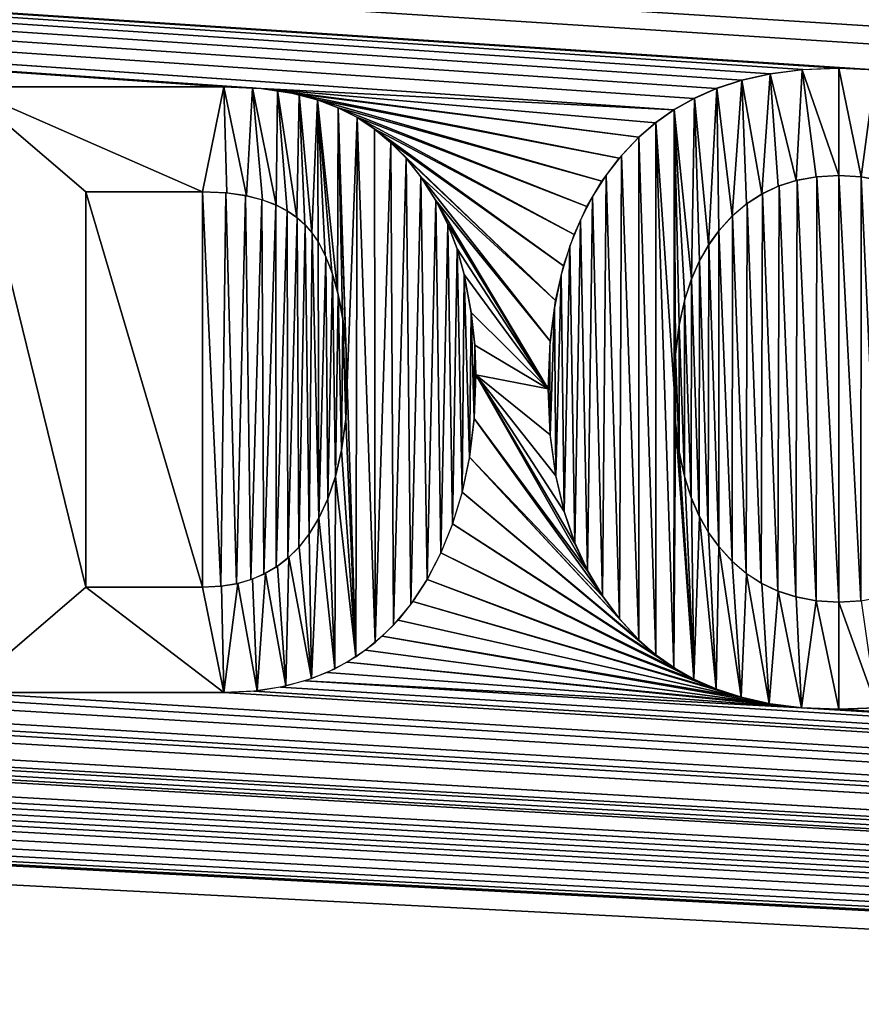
# Model space of a CAD drawing. Header units: millimetres. Extents: x -125 to 125, y -729 to 71.
# Tile 41 of 48: x 6.54 to 10.71, y -47.79 to -42.92. Entities that reach past the tile are written whole.
import ezdxf

# ---------------------------------------------------------------- set-up
doc = ezdxf.new("R2010")
doc.units = ezdxf.units.MM
doc.header["$LTSCALE"] = 65.185185
for name, color, linetype in [('1', 7, 'CONTINUOUS'), ('13', 7, 'CONTINUOUS'), ('17', 7, 'CONTINUOUS'), ('3', 7, 'CONTINUOUS')]:
    doc.layers.add(name, color=color, linetype=linetype)

msp = doc.modelspace()

# ---------------------------------------------------------------- linework, layer by layer
at = {"layer": '1', "color": 253, "linetype": 'Continuous', "true_color": 0xaaa39e}
for points in [[(7.7356, -43.2588, 56.4478), (-90.75, -36.5, 56.4478), (7.5509, -43.25, 56.4478), (7.7356, -43.2588, 56.4478)], [(-90.75, -36.5, 56.4478), (7.7356, -43.2588, 56.4478), (9.7786, -43.3643, 56.4478), (-90.75, -36.5, 56.4478)], [(7.5509, -43.25, 56.4478), (-90.75, -36.5, 56.4478), (6.2585, -43.25, 56.4478), (7.5509, -43.25, 56.4478)], [(10.7752, -43.1658, 56.4478), (-90.75, -36.5, 56.4478), (10.5957, -43.1584, 56.4478), (10.7752, -43.1658, 56.4478)], [(10.5957, -43.1584, 56.4478), (-90.75, -36.5, 56.4478), (10.4164, -43.1657, 56.4478), (10.5957, -43.1584, 56.4478)], [(10.4164, -43.1657, 56.4478), (-90.75, -36.5, 56.4478), (10.2576, -43.1861, 56.4478), (10.4164, -43.1657, 56.4478)], [(10.2576, -43.1861, 56.4478), (-90.75, -36.5, 56.4478), (10.1154, -43.2179, 56.4478), (10.2576, -43.1861, 56.4478)], [(10.1154, -43.2179, 56.4478), (-90.75, -36.5, 56.4478), (9.9898, -43.2589, 56.4478), (10.1154, -43.2179, 56.4478)], [(9.9898, -43.2589, 56.4478), (-90.75, -36.5, 56.4478), (9.879, -43.3077, 56.4478), (9.9898, -43.2589, 56.4478)], [(9.879, -43.3077, 56.4478), (-90.75, -36.5, 56.4478), (9.7786, -43.3643, 56.4478), (9.879, -43.3077, 56.4478)], [(82, -46.9, 56.4478), (-90.75, -36.5, 56.4478), (81.8142, -46.9108, 56.4478), (82, -46.9, 56.4478)], [(-90.75, -36.5, 56.4478), (82, -46.9, 56.4478), (82.1858, -46.9108, 56.4478), (-90.75, -36.5, 56.4478)], [(81.8142, -46.9108, 56.4478), (-90.75, -36.5, 56.4478), (81.631, -46.9431, 56.4478), (81.8142, -46.9108, 56.4478)], [(81.631, -46.9431, 56.4478), (-90.75, -36.5, 56.4478), (81.4528, -46.9965, 56.4478), (81.631, -46.9431, 56.4478)], [(81.4528, -46.9965, 56.4478), (-90.75, -36.5, 56.4478), (81.2819, -47.0702, 56.4478), (81.4528, -46.9965, 56.4478)], [(81.2819, -47.0702, 56.4478), (-90.75, -36.5, 56.4478), (81.1208, -47.1632, 56.4478), (81.2819, -47.0702, 56.4478)], [(81.1208, -47.1632, 56.4478), (-90.75, -36.5, 56.4478), (80.9716, -47.2743, 56.4478), (81.1208, -47.1632, 56.4478)], [(80.9716, -47.2743, 56.4478), (-90.75, -36.5, 56.4478), (80.8362, -47.402, 56.4478), (80.9716, -47.2743, 56.4478)], [(80.8362, -47.402, 56.4478), (-90.75, -36.5, 56.4478), (80.7166, -47.5445, 56.4478), (80.8362, -47.402, 56.4478)], [(-90.75, -36.5, 56.4478), (10.7752, -43.1658, 56.4478), (80.7166, -47.5445, 56.4478), (-90.75, -36.5, 56.4478)], [(90.75, -36.5, 56.4478), (-90.75, -36.5, 56.4478), (82.1858, -46.9108, 56.4478), (90.75, -36.5, 56.4478)], [(9.7786, -43.3643, 56.4478), (7.7356, -43.2588, 56.4478), (9.6879, -43.4283, 56.4478), (9.7786, -43.3643, 56.4478)], [(9.6879, -43.4283, 56.4478), (7.7356, -43.2588, 56.4478), (9.6049, -43.5002, 56.4478), (9.6879, -43.4283, 56.4478)], [(7.7356, -43.2588, 56.4478), (7.8878, -43.2816, 56.4478), (9.6049, -43.5002, 56.4478), (7.7356, -43.2588, 56.4478)], [(9.6049, -43.5002, 56.4478), (7.8878, -43.2816, 56.4478), (9.5071, -43.6048, 56.4478), (9.6049, -43.5002, 56.4478)], [(7.8878, -43.2816, 56.4478), (8.0149, -43.3151, 56.4478), (9.5071, -43.6048, 56.4478), (7.8878, -43.2816, 56.4478)], [(8.0149, -43.3151, 56.4478), (8.116, -43.3541, 56.4478), (9.422, -43.7185, 56.4478), (8.0149, -43.3151, 56.4478)], [(9.5071, -43.6048, 56.4478), (8.0149, -43.3151, 56.4478), (9.422, -43.7185, 56.4478), (9.5071, -43.6048, 56.4478)], [(8.116, -43.3541, 56.4478), (8.2086, -43.4016, 56.4478), (9.3481, -43.8436, 56.4478), (8.116, -43.3541, 56.4478)], [(9.422, -43.7185, 56.4478), (8.116, -43.3541, 56.4478), (9.3481, -43.8436, 56.4478), (9.422, -43.7185, 56.4478)], [(8.2086, -43.4016, 56.4478), (8.2949, -43.4583, 56.4478), (9.2852, -43.9814, 56.4478), (8.2086, -43.4016, 56.4478)], [(9.3481, -43.8436, 56.4478), (8.2086, -43.4016, 56.4478), (9.2852, -43.9814, 56.4478), (9.3481, -43.8436, 56.4478)], [(8.2949, -43.4583, 56.4478), (8.3764, -43.5256, 56.4478), (9.2329, -44.1374, 56.4478), (8.2949, -43.4583, 56.4478)], [(9.2852, -43.9814, 56.4478), (8.2949, -43.4583, 56.4478), (9.2329, -44.1374, 56.4478), (9.2852, -43.9814, 56.4478)], [(8.3764, -43.5256, 56.4478), (8.4532, -43.6043, 56.4478), (9.1934, -44.3095, 56.4478), (8.3764, -43.5256, 56.4478)], [(9.2329, -44.1374, 56.4478), (8.3764, -43.5256, 56.4478), (9.1934, -44.3095, 56.4478), (9.2329, -44.1374, 56.4478)], [(8.4532, -43.6043, 56.4478), (8.5253, -43.6961, 56.4478), (9.1934, -44.3095, 56.4478), (8.4532, -43.6043, 56.4478)], [(10.4858, -43.6959, 56.4478), (10.5957, -45.8022, 56.4478), (10.5957, -43.6896, 56.4478), (10.4858, -43.6959, 56.4478)], [(10.5957, -43.6896, 56.4478), (10.7048, -45.796, 56.4478), (10.7056, -43.6961, 56.4478), (10.5957, -43.6896, 56.4478)], [(10.5957, -45.8022, 56.4478), (10.7048, -45.796, 56.4478), (10.5957, -43.6896, 56.4478), (10.5957, -45.8022, 56.4478)], [(8.5253, -43.6961, 56.4478), (8.5997, -43.8129, 56.4478), (9.1666, -44.5099, 56.4478), (8.5253, -43.6961, 56.4478)], [(9.1666, -44.5099, 56.4478), (9.1934, -44.3095, 56.4478), (8.5253, -43.6961, 56.4478), (9.1666, -44.5099, 56.4478)], [(10.3001, -43.7414, 56.4478), (10.3832, -45.7769, 56.4478), (10.3883, -43.7136, 56.4478), (10.3001, -43.7414, 56.4478)], [(10.3832, -45.7769, 56.4478), (10.4839, -45.7957, 56.4478), (10.3883, -43.7136, 56.4478), (10.3832, -45.7769, 56.4478)], [(10.3883, -43.7136, 56.4478), (10.4839, -45.7957, 56.4478), (10.4858, -43.6959, 56.4478), (10.3883, -43.7136, 56.4478)], [(10.4839, -45.7957, 56.4478), (10.5957, -45.8022, 56.4478), (10.4858, -43.6959, 56.4478), (10.4839, -45.7957, 56.4478)], [(10.7048, -45.796, 56.4478), (10.8011, -45.7785, 56.4478), (10.7056, -43.6961, 56.4478), (10.7048, -45.796, 56.4478)], [(10.7056, -43.6961, 56.4478), (10.8011, -45.7785, 56.4478), (10.8046, -43.7147, 56.4478), (10.7056, -43.6961, 56.4478)], [(7.445, -45.729, 56.4478), (6.867, -43.771, 56.4478), (6.867, -45.729, 56.4478), (7.445, -45.729, 56.4478)], [(7.445, -43.771, 56.4478), (6.867, -43.771, 56.4478), (7.445, -45.729, 56.4478), (7.445, -43.771, 56.4478)], [(7.5355, -45.7242, 56.4478), (7.445, -43.771, 56.4478), (7.445, -45.729, 56.4478), (7.5355, -45.7242, 56.4478)], [(7.561, -43.776, 56.4478), (7.445, -43.771, 56.4478), (7.5355, -45.7242, 56.4478), (7.561, -43.776, 56.4478)], [(7.6132, -45.7114, 56.4478), (7.561, -43.776, 56.4478), (7.5355, -45.7242, 56.4478), (7.6132, -45.7114, 56.4478)], [(7.6573, -43.7896, 56.4478), (7.561, -43.776, 56.4478), (7.6132, -45.7114, 56.4478), (7.6573, -43.7896, 56.4478)], [(10.1408, -43.8287, 56.4478), (10.2112, -45.7086, 56.4478), (10.2178, -43.7796, 56.4478), (10.1408, -43.8287, 56.4478)], [(10.2112, -45.7086, 56.4478), (10.2929, -45.7477, 56.4478), (10.2178, -43.7796, 56.4478), (10.2112, -45.7086, 56.4478)], [(10.2178, -43.7796, 56.4478), (10.2929, -45.7477, 56.4478), (10.3001, -43.7414, 56.4478), (10.2178, -43.7796, 56.4478)], [(10.2929, -45.7477, 56.4478), (10.3832, -45.7769, 56.4478), (10.3001, -43.7414, 56.4478), (10.2929, -45.7477, 56.4478)], [(7.6847, -45.691, 56.4478), (7.6573, -43.7896, 56.4478), (7.6132, -45.7114, 56.4478), (7.6847, -45.691, 56.4478)], [(7.7393, -43.81, 56.4478), (7.6573, -43.7896, 56.4478), (7.6847, -45.691, 56.4478), (7.7393, -43.81, 56.4478)], [(7.7494, -45.6637, 56.4478), (7.7393, -43.81, 56.4478), (7.6847, -45.691, 56.4478), (7.7494, -45.6637, 56.4478)], [(7.8082, -43.8359, 56.4478), (7.7393, -43.81, 56.4478), (7.7494, -45.6637, 56.4478), (7.8082, -43.8359, 56.4478)], [(7.8097, -45.6289, 56.4478), (7.8082, -43.8359, 56.4478), (7.7494, -45.6637, 56.4478), (7.8097, -45.6289, 56.4478)], [(7.8642, -43.8648, 56.4478), (7.8082, -43.8359, 56.4478), (7.8097, -45.6289, 56.4478), (7.8642, -43.8648, 56.4478)], [(8.5997, -43.8129, 56.4478), (8.6593, -43.9312, 56.4478), (9.1567, -44.7459, 56.4478), (8.5997, -43.8129, 56.4478)], [(9.1666, -44.5099, 56.4478), (8.5997, -43.8129, 56.4478), (9.1567, -44.7459, 56.4478), (9.1666, -44.5099, 56.4478)], [(10.0684, -43.8898, 56.4478), (10.1363, -45.6598, 56.4478), (10.1408, -43.8287, 56.4478), (10.0684, -43.8898, 56.4478)], [(10.1363, -45.6598, 56.4478), (10.2112, -45.7086, 56.4478), (10.1408, -43.8287, 56.4478), (10.1363, -45.6598, 56.4478)], [(7.8674, -45.585, 56.4478), (7.8642, -43.8648, 56.4478), (7.8097, -45.6289, 56.4478), (7.8674, -45.585, 56.4478)], [(7.9129, -43.8983, 56.4478), (7.8642, -43.8648, 56.4478), (7.8674, -45.585, 56.4478), (7.9129, -43.8983, 56.4478)], [(7.9213, -45.5318, 56.4478), (7.9129, -43.8983, 56.4478), (7.8674, -45.585, 56.4478), (7.9213, -45.5318, 56.4478)], [(7.9531, -43.9341, 56.4478), (7.9129, -43.8983, 56.4478), (7.9213, -45.5318, 56.4478), (7.9531, -43.9341, 56.4478)], [(7.9734, -45.4655, 56.4478), (7.9531, -43.9341, 56.4478), (7.9213, -45.5318, 56.4478), (7.9734, -45.4655, 56.4478)], [(7.9875, -43.9735, 56.4478), (7.9531, -43.9341, 56.4478), (7.9734, -45.4655, 56.4478), (7.9875, -43.9735, 56.4478)], [(8.6593, -43.9312, 56.4478), (8.706, -44.053, 56.4478), (9.1567, -44.7459, 56.4478), (8.6593, -43.9312, 56.4478)], [(10.0007, -43.9639, 56.4478), (10.0666, -45.6004, 56.4478), (10.0684, -43.8898, 56.4478), (10.0007, -43.9639, 56.4478)], [(10.0666, -45.6004, 56.4478), (10.1363, -45.6598, 56.4478), (10.0684, -43.8898, 56.4478), (10.0666, -45.6004, 56.4478)], [(8.0208, -45.3875, 56.4478), (7.9875, -43.9735, 56.4478), (7.9734, -45.4655, 56.4478), (8.0208, -45.3875, 56.4478)], [(8.017, -44.0173, 56.4478), (7.9875, -43.9735, 56.4478), (8.0208, -45.3875, 56.4478), (8.017, -44.0173, 56.4478)], [(9.9511, -44.0328, 56.4478), (10.0007, -45.528, 56.4478), (10.0007, -43.9639, 56.4478), (9.9511, -44.0328, 56.4478)], [(10.0007, -45.528, 56.4478), (10.0666, -45.6004, 56.4478), (10.0007, -43.9639, 56.4478), (10.0007, -45.528, 56.4478)], [(8.0548, -44.0908, 56.4478), (8.017, -44.0173, 56.4478), (8.0208, -45.3875, 56.4478), (8.0548, -44.0908, 56.4478)], [(9.906, -44.1114, 56.4478), (9.949, -45.4558, 56.4478), (9.9511, -44.0328, 56.4478), (9.906, -44.1114, 56.4478)], [(9.949, -45.4558, 56.4478), (10.0007, -45.528, 56.4478), (9.9511, -44.0328, 56.4478), (9.949, -45.4558, 56.4478)], [(8.706, -44.053, 56.4478), (8.7402, -44.18, 56.4478), (9.1567, -44.7459, 56.4478), (8.706, -44.053, 56.4478)], [(8.0651, -45.2919, 56.4478), (8.0548, -44.0908, 56.4478), (8.0208, -45.3875, 56.4478), (8.0651, -45.2919, 56.4478)], [(8.0881, -44.1763, 56.4478), (8.0548, -44.0908, 56.4478), (8.0651, -45.2919, 56.4478), (8.0881, -44.1763, 56.4478)], [(9.8658, -44.2027, 56.4478), (9.9036, -45.3755, 56.4478), (9.906, -44.1114, 56.4478), (9.8658, -44.2027, 56.4478)], [(9.9036, -45.3755, 56.4478), (9.949, -45.4558, 56.4478), (9.906, -44.1114, 56.4478), (9.9036, -45.3755, 56.4478)], [(8.1032, -45.1802, 56.4478), (8.0881, -44.1763, 56.4478), (8.0651, -45.2919, 56.4478), (8.1032, -45.1802, 56.4478)], [(8.117, -44.2784, 56.4478), (8.0881, -44.1763, 56.4478), (8.1032, -45.1802, 56.4478), (8.117, -44.2784, 56.4478)], [(8.7402, -44.18, 56.4478), (8.7746, -44.3676, 56.4478), (9.1567, -44.7459, 56.4478), (8.7402, -44.18, 56.4478)], [(9.8319, -44.3069, 56.4478), (9.8638, -45.2838, 56.4478), (9.8658, -44.2027, 56.4478), (9.8319, -44.3069, 56.4478)], [(9.8638, -45.2838, 56.4478), (9.9036, -45.3755, 56.4478), (9.8658, -44.2027, 56.4478), (9.8638, -45.2838, 56.4478)], [(8.1335, -45.0501, 56.4478), (8.117, -44.2784, 56.4478), (8.1032, -45.1802, 56.4478), (8.1335, -45.0501, 56.4478)], [(8.1403, -44.4015, 56.4478), (8.117, -44.2784, 56.4478), (8.1335, -45.0501, 56.4478), (8.1403, -44.4015, 56.4478)], [(9.8043, -44.4317, 56.4478), (9.8308, -45.1807, 56.4478), (9.8319, -44.3069, 56.4478), (9.8043, -44.4317, 56.4478)], [(9.8308, -45.1807, 56.4478), (9.8638, -45.2838, 56.4478), (9.8319, -44.3069, 56.4478), (9.8308, -45.1807, 56.4478)], [(8.7746, -44.3676, 56.4478), (8.7929, -44.5308, 56.4478), (9.1567, -44.7459, 56.4478), (8.7746, -44.3676, 56.4478)], [(8.154, -44.8967, 56.4478), (8.1403, -44.4015, 56.4478), (8.1335, -45.0501, 56.4478), (8.154, -44.8967, 56.4478)], [(8.1557, -44.5464, 56.4478), (8.1403, -44.4015, 56.4478), (8.154, -44.8967, 56.4478), (8.1557, -44.5464, 56.4478)], [(9.7862, -44.5763, 56.4478), (9.8041, -45.0587, 56.4478), (9.8043, -44.4317, 56.4478), (9.7862, -44.5763, 56.4478)], [(9.8041, -45.0587, 56.4478), (9.8308, -45.1807, 56.4478), (9.8043, -44.4317, 56.4478), (9.8041, -45.0587, 56.4478)], [(8.1615, -44.7195, 56.4478), (8.1557, -44.5464, 56.4478), (8.154, -44.8967, 56.4478), (8.1615, -44.7195, 56.4478)], [(8.7929, -44.5308, 56.4478), (8.7985, -44.6767, 56.4478), (9.1567, -44.7459, 56.4478), (8.7929, -44.5308, 56.4478)], [(9.7795, -44.7459, 56.4478), (9.7863, -44.917, 56.4478), (9.7862, -44.5763, 56.4478), (9.7795, -44.7459, 56.4478)], [(9.7863, -44.917, 56.4478), (9.8041, -45.0587, 56.4478), (9.7862, -44.5763, 56.4478), (9.7863, -44.917, 56.4478)], [(8.7985, -44.6767, 56.4478), (8.79, -44.894, 56.4478), (9.3528, -45.6503, 56.4478), (8.7985, -44.6767, 56.4478)], [(9.1567, -44.7459, 56.4478), (8.7985, -44.6767, 56.4478), (9.1663, -44.9746, 56.4478), (9.1567, -44.7459, 56.4478)], [(9.1663, -44.9746, 56.4478), (8.7985, -44.6767, 56.4478), (9.1936, -45.1772, 56.4478), (9.1663, -44.9746, 56.4478)], [(9.1936, -45.1772, 56.4478), (8.7985, -44.6767, 56.4478), (9.2348, -45.3542, 56.4478), (9.1936, -45.1772, 56.4478)], [(9.2348, -45.3542, 56.4478), (8.7985, -44.6767, 56.4478), (9.2887, -45.5119, 56.4478), (9.2348, -45.3542, 56.4478)], [(9.2887, -45.5119, 56.4478), (8.7985, -44.6767, 56.4478), (9.3528, -45.6503, 56.4478), (9.2887, -45.5119, 56.4478)], [(8.79, -44.894, 56.4478), (8.7668, -45.0849, 56.4478), (9.4268, -45.7748, 56.4478), (8.79, -44.894, 56.4478)], [(9.3528, -45.6503, 56.4478), (8.79, -44.894, 56.4478), (9.4268, -45.7748, 56.4478), (9.3528, -45.6503, 56.4478)], [(8.7668, -45.0849, 56.4478), (8.7306, -45.2583, 56.4478), (9.6059, -45.9901, 56.4478), (8.7668, -45.0849, 56.4478)], [(9.4268, -45.7748, 56.4478), (8.7668, -45.0849, 56.4478), (9.5108, -45.8872, 56.4478), (9.4268, -45.7748, 56.4478)], [(9.5108, -45.8872, 56.4478), (8.7668, -45.0849, 56.4478), (9.6059, -45.9901, 56.4478), (9.5108, -45.8872, 56.4478)], [(8.7306, -45.2583, 56.4478), (8.6834, -45.4144, 56.4478), (9.691, -46.065, 56.4478), (8.7306, -45.2583, 56.4478)], [(9.6059, -45.9901, 56.4478), (8.7306, -45.2583, 56.4478), (9.691, -46.065, 56.4478), (9.6059, -45.9901, 56.4478)], [(8.6834, -45.4144, 56.4478), (8.6255, -45.5578, 56.4478), (9.7832, -46.1303, 56.4478), (8.6834, -45.4144, 56.4478)], [(9.691, -46.065, 56.4478), (8.6834, -45.4144, 56.4478), (9.7832, -46.1303, 56.4478), (9.691, -46.065, 56.4478)], [(8.6255, -45.5578, 56.4478), (8.5569, -45.6906, 56.4478), (9.8843, -46.1871, 56.4478), (8.6255, -45.5578, 56.4478)], [(9.7832, -46.1303, 56.4478), (8.6255, -45.5578, 56.4478), (9.8843, -46.1871, 56.4478), (9.7832, -46.1303, 56.4478)], [(8.5569, -45.6906, 56.4478), (8.4865, -45.8, 56.4478), (9.9945, -46.2352, 56.4478), (8.5569, -45.6906, 56.4478)], [(9.8843, -46.1871, 56.4478), (8.5569, -45.6906, 56.4478), (9.9945, -46.2352, 56.4478), (9.8843, -46.1871, 56.4478)], [(8.4865, -45.8, 56.4478), (8.4136, -45.8916, 56.4478), (10.118, -46.2752, 56.4478), (8.4865, -45.8, 56.4478)], [(9.9945, -46.2352, 56.4478), (8.4865, -45.8, 56.4478), (10.118, -46.2752, 56.4478), (9.9945, -46.2352, 56.4478)], [(8.4136, -45.8916, 56.4478), (8.3348, -45.972, 56.4478), (10.118, -46.2752, 56.4478), (8.4136, -45.8916, 56.4478)], [(8.3348, -45.972, 56.4478), (8.2513, -46.041, 56.4478), (10.256, -46.3058, 56.4478), (8.3348, -45.972, 56.4478)], [(10.118, -46.2752, 56.4478), (8.3348, -45.972, 56.4478), (10.256, -46.3058, 56.4478), (10.118, -46.2752, 56.4478)], [(8.2513, -46.041, 56.4478), (8.1611, -46.1003, 56.4478), (10.256, -46.3058, 56.4478), (8.2513, -46.041, 56.4478)], [(8.1611, -46.1003, 56.4478), (8.0616, -46.1511, 56.4478), (10.4123, -46.326, 56.4478), (8.1611, -46.1003, 56.4478)], [(10.256, -46.3058, 56.4478), (8.1611, -46.1003, 56.4478), (10.4123, -46.326, 56.4478), (10.256, -46.3058, 56.4478)], [(8.0616, -46.1511, 56.4478), (7.9534, -46.192, 56.4478), (10.4123, -46.326, 56.4478), (8.0616, -46.1511, 56.4478)], [(-0.9869, -46.2103, 56.4478), (-1.1086, -46.2312, 56.4478), (106.5501, -52.35, 56.4478), (-0.9869, -46.2103, 56.4478)], [(0.0244, -46.25, 56.4478), (-0.9869, -46.2103, 56.4478), (106.5501, -52.35, 56.4478), (0.0244, -46.25, 56.4478)], [(7.8317, -46.2234, 56.4478), (7.6997, -46.243, 56.4478), (106.5501, -52.35, 56.4478), (7.8317, -46.2234, 56.4478)], [(7.9534, -46.192, 56.4478), (7.8317, -46.2234, 56.4478), (106.5501, -52.35, 56.4478), (7.9534, -46.192, 56.4478)], [(10.4123, -46.326, 56.4478), (7.9534, -46.192, 56.4478), (106.5501, -52.35, 56.4478), (10.4123, -46.326, 56.4478)], [(-12.0326, -46.25, 56.4478), (-80.4027, -48.407, 56.4478), (106.5501, -52.35, 56.4478), (-12.0326, -46.25, 56.4478)], [(-9.9077, -46.25, 56.4478), (-12.0326, -46.25, 56.4478), (106.5501, -52.35, 56.4478), (-9.9077, -46.25, 56.4478)], [(-8.3428, -46.326, 56.4478), (-9.9077, -46.25, 56.4478), (106.5501, -52.35, 56.4478), (-8.3428, -46.326, 56.4478)], [(-7.6713, -46.2712, 56.4478), (-7.8134, -46.3042, 56.4478), (106.5501, -52.35, 56.4478), (-7.6713, -46.2712, 56.4478)], [(-7.5478, -46.2291, 56.4478), (-7.6713, -46.2712, 56.4478), (106.5501, -52.35, 56.4478), (-7.5478, -46.2291, 56.4478)], [(-6.2544, -46.25, 56.4478), (-7.5478, -46.2291, 56.4478), (106.5501, -52.35, 56.4478), (-6.2544, -46.25, 56.4478)], [(-5.6703, -46.25, 56.4478), (-6.2544, -46.25, 56.4478), (106.5501, -52.35, 56.4478), (-5.6703, -46.25, 56.4478)], [(-5.1106, -46.25, 56.4478), (-5.6703, -46.25, 56.4478), (106.5501, -52.35, 56.4478), (-5.1106, -46.25, 56.4478)], [(-4.502, -46.25, 56.4478), (-5.1106, -46.25, 56.4478), (106.5501, -52.35, 56.4478), (-4.502, -46.25, 56.4478)], [(-3.9362, -46.25, 56.4478), (-4.502, -46.25, 56.4478), (106.5501, -52.35, 56.4478), (-3.9362, -46.25, 56.4478)], [(-3.3521, -46.25, 56.4478), (-3.9362, -46.25, 56.4478), (106.5501, -52.35, 56.4478), (-3.3521, -46.25, 56.4478)], [(-2.7619, -46.25, 56.4478), (-3.3521, -46.25, 56.4478), (106.5501, -52.35, 56.4478), (-2.7619, -46.25, 56.4478)], [(-1.4104, -46.25, 56.4478), (-2.7619, -46.25, 56.4478), (106.5501, -52.35, 56.4478), (-1.4104, -46.25, 56.4478)], [(-1.2487, -46.245, 56.4478), (-1.4104, -46.25, 56.4478), (106.5501, -52.35, 56.4478), (-1.2487, -46.245, 56.4478)], [(-1.1086, -46.2312, 56.4478), (-1.2487, -46.245, 56.4478), (106.5501, -52.35, 56.4478), (-1.1086, -46.2312, 56.4478)], [(0.6798, -46.25, 56.4478), (0.0244, -46.25, 56.4478), (106.5501, -52.35, 56.4478), (0.6798, -46.25, 56.4478)], [(2.1859, -46.25, 56.4478), (0.6798, -46.25, 56.4478), (106.5501, -52.35, 56.4478), (2.1859, -46.25, 56.4478)], [(2.8657, -46.25, 56.4478), (2.1859, -46.25, 56.4478), (106.5501, -52.35, 56.4478), (2.8657, -46.25, 56.4478)], [(3.2626, -46.25, 56.4478), (2.8657, -46.25, 56.4478), (106.5501, -52.35, 56.4478), (3.2626, -46.25, 56.4478)], [(3.8752, -46.25, 56.4478), (3.2626, -46.25, 56.4478), (106.5501, -52.35, 56.4478), (3.8752, -46.25, 56.4478)], [(5.0149, -46.25, 56.4478), (3.8752, -46.25, 56.4478), (106.5501, -52.35, 56.4478), (5.0149, -46.25, 56.4478)], [(5.7069, -46.25, 56.4478), (5.0149, -46.25, 56.4478), (106.5501, -52.35, 56.4478), (5.7069, -46.25, 56.4478)], [(6.2585, -46.25, 56.4478), (5.7069, -46.25, 56.4478), (106.5501, -52.35, 56.4478), (6.2585, -46.25, 56.4478)], [(7.5509, -46.25, 56.4478), (6.2585, -46.25, 56.4478), (106.5501, -52.35, 56.4478), (7.5509, -46.25, 56.4478)], [(7.6997, -46.243, 56.4478), (7.5509, -46.25, 56.4478), (106.5501, -52.35, 56.4478), (7.6997, -46.243, 56.4478)], [(-7.8134, -46.3042, 56.4478), (-7.9747, -46.3257, 56.4478), (106.5501, -52.35, 56.4478), (-7.8134, -46.3042, 56.4478)], [(-8.1594, -46.3334, 56.4478), (-8.3428, -46.326, 56.4478), (106.5501, -52.35, 56.4478), (-8.1594, -46.3334, 56.4478)], [(-7.9747, -46.3257, 56.4478), (-8.1594, -46.3334, 56.4478), (106.5501, -52.35, 56.4478), (-7.9747, -46.3257, 56.4478)], [(10.5957, -46.3334, 56.4478), (10.4123, -46.326, 56.4478), (106.5501, -52.35, 56.4478), (10.5957, -46.3334, 56.4478)], [(10.7804, -46.3257, 56.4478), (10.5957, -46.3334, 56.4478), (106.5501, -52.35, 56.4478), (10.7804, -46.3257, 56.4478)]]:
    msp.add_3dface(points, dxfattribs=at)
at = {"layer": '13', "color": 253, "linetype": 'Continuous', "true_color": 0xaaa39e}
for points in [[(121, -729.25, 6.4478), (-121, -729.25, 6.4478), (-121, 70.75, 6.4478), (121, -729.25, 6.4478)], [(121, -729.25, 6.4478), (-121, 70.75, 6.4478), (121, 70.75, 6.4478), (121, -729.25, 6.4478)]]:
    msp.add_3dface(points, dxfattribs=at)
at = {"layer": '17', "color": 253, "linetype": 'Continuous', "true_color": 0xaaa39e}
for points in [[(99.7101, -4.6985, 8.4478), (99.2941, -4.8296, 8.4478), (-75, -64.25, 8.4478), (99.7101, -4.6985, 8.4478)], [(75, -64.25, 8.4478), (99.7101, -4.6985, 8.4478), (-75, -64.25, 8.4478), (75, -64.25, 8.4478)], [(99.2941, -4.8296, 8.4478), (98.8682, -4.924, 8.4478), (-121, -64.25, 8.4478), (99.2941, -4.8296, 8.4478)], [(-75, -64.25, 8.4478), (99.2941, -4.8296, 8.4478), (-121, -64.25, 8.4478), (-75, -64.25, 8.4478)], [(98.8682, -4.924, 8.4478), (98.4358, -4.981, 8.4478), (-121, -64.25, 8.4478), (98.8682, -4.924, 8.4478)], [(98.4358, -4.981, 8.4478), (98, -5, 8.4478), (-121, -64.25, 8.4478), (98.4358, -4.981, 8.4478)], [(98, -5, 8.4478), (-98, -5, 8.4478), (-121, -64.25, 8.4478), (98, -5, 8.4478)]]:
    msp.add_3dface(points, dxfattribs=at)
at = {"layer": '3', "color": 253, "linetype": 'Continuous', "true_color": 0xaaa39e}
for points in [[(10.1157, -43.2178, 56.1478), (10.2144, -43.7815, 56.1478), (10.255, -43.1866, 56.1478), (10.1157, -43.2178, 56.1478)], [(10.2144, -43.7815, 56.1478), (10.2957, -43.7431, 56.1478), (10.255, -43.1866, 56.1478), (10.2144, -43.7815, 56.1478)], [(10.255, -43.1866, 56.1478), (10.3847, -43.7145, 56.1478), (10.4134, -43.1659, 56.1478), (10.255, -43.1866, 56.1478)], [(10.2957, -43.7431, 56.1478), (10.3847, -43.7145, 56.1478), (10.255, -43.1866, 56.1478), (10.2957, -43.7431, 56.1478)], [(10.3847, -43.7145, 56.1478), (10.4836, -43.6962, 56.1478), (10.4134, -43.1659, 56.1478), (10.3847, -43.7145, 56.1478)], [(10.4134, -43.1659, 56.1478), (10.5957, -43.6896, 56.1478), (10.5957, -43.1584, 56.1478), (10.4134, -43.1659, 56.1478)], [(10.4836, -43.6962, 56.1478), (10.5957, -43.6896, 56.1478), (10.4134, -43.1659, 56.1478), (10.4836, -43.6962, 56.1478)], [(10.5957, -43.6896, 56.1478), (10.7059, -43.6962, 56.1478), (10.5957, -43.1584, 56.1478), (10.5957, -43.6896, 56.1478)], [(10.5957, -43.1584, 56.1478), (10.7059, -43.6962, 56.1478), (10.7771, -43.1659, 56.1478), (10.5957, -43.1584, 56.1478)], [(10.7059, -43.6962, 56.1478), (10.803, -43.7143, 56.1478), (10.7771, -43.1659, 56.1478), (10.7059, -43.6962, 56.1478)], [(6.2585, -43.25, 56.1478), (7.445, -43.771, 56.1478), (7.5509, -43.25, 56.1478), (6.2585, -43.25, 56.1478)], [(6.2585, -46.25, 56.1478), (6.867, -45.729, 56.1478), (6.2585, -43.25, 56.1478), (6.2585, -46.25, 56.1478)], [(6.867, -43.771, 56.1478), (7.445, -43.771, 56.1478), (6.2585, -43.25, 56.1478), (6.867, -43.771, 56.1478)], [(6.867, -45.729, 56.1478), (6.867, -43.771, 56.1478), (6.2585, -43.25, 56.1478), (6.867, -45.729, 56.1478)], [(7.445, -43.771, 56.1478), (7.5657, -43.7765, 56.1478), (7.5509, -43.25, 56.1478), (7.445, -43.771, 56.1478)], [(7.5657, -43.7765, 56.1478), (7.6631, -43.7907, 56.1478), (7.5509, -43.25, 56.1478), (7.5657, -43.7765, 56.1478)], [(7.5509, -43.25, 56.1478), (7.6631, -43.7907, 56.1478), (7.6933, -43.2551, 56.1478), (7.5509, -43.25, 56.1478)], [(9.992, -43.2581, 56.1478), (10.068, -43.8902, 56.1478), (10.1157, -43.2178, 56.1478), (9.992, -43.2581, 56.1478)], [(10.068, -43.8902, 56.1478), (10.139, -43.8301, 56.1478), (10.1157, -43.2178, 56.1478), (10.068, -43.8902, 56.1478)], [(10.139, -43.8301, 56.1478), (10.2144, -43.7815, 56.1478), (10.1157, -43.2178, 56.1478), (10.139, -43.8301, 56.1478)], [(7.6631, -43.7907, 56.1478), (7.7428, -43.8111, 56.1478), (7.6933, -43.2551, 56.1478), (7.6631, -43.7907, 56.1478)], [(7.7428, -43.8111, 56.1478), (7.8089, -43.8362, 56.1478), (7.6933, -43.2551, 56.1478), (7.7428, -43.8111, 56.1478)], [(7.6933, -43.2551, 56.1478), (7.8089, -43.8362, 56.1478), (7.8169, -43.2689, 56.1478), (7.6933, -43.2551, 56.1478)], [(7.8089, -43.8362, 56.1478), (7.8645, -43.865, 56.1478), (7.8169, -43.2689, 56.1478), (7.8089, -43.8362, 56.1478)], [(7.8169, -43.2689, 56.1478), (7.9117, -43.8974, 56.1478), (7.9235, -43.2895, 56.1478), (7.8169, -43.2689, 56.1478)], [(7.8645, -43.865, 56.1478), (7.9117, -43.8974, 56.1478), (7.8169, -43.2689, 56.1478), (7.8645, -43.865, 56.1478)], [(7.9117, -43.8974, 56.1478), (7.9522, -43.9332, 56.1478), (7.9235, -43.2895, 56.1478), (7.9117, -43.8974, 56.1478)], [(7.987, -43.973, 56.1478), (8.0149, -43.3151, 56.1478), (7.9235, -43.2895, 56.1478), (7.987, -43.973, 56.1478)], [(7.9522, -43.9332, 56.1478), (7.987, -43.973, 56.1478), (7.9235, -43.2895, 56.1478), (7.9522, -43.9332, 56.1478)], [(9.8811, -43.3066, 56.1478), (9.9506, -44.0334, 56.1478), (9.992, -43.2581, 56.1478), (9.8811, -43.3066, 56.1478)], [(9.9506, -44.0334, 56.1478), (10.0007, -43.9639, 56.1478), (9.992, -43.2581, 56.1478), (9.9506, -44.0334, 56.1478)], [(10.0007, -43.9639, 56.1478), (10.068, -43.8902, 56.1478), (9.992, -43.2581, 56.1478), (10.0007, -43.9639, 56.1478)], [(7.987, -43.973, 56.1478), (8.017, -44.0173, 56.1478), (8.0149, -43.3151, 56.1478), (7.987, -43.973, 56.1478)], [(8.017, -44.0173, 56.1478), (8.0523, -44.0853, 56.1478), (8.0149, -43.3151, 56.1478), (8.017, -44.0173, 56.1478)], [(8.0523, -44.0853, 56.1478), (8.0848, -44.1667, 56.1478), (8.0149, -43.3151, 56.1478), (8.0523, -44.0853, 56.1478)], [(8.0149, -43.3151, 56.1478), (8.1138, -44.2651, 56.1478), (8.1169, -43.3545, 56.1478), (8.0149, -43.3151, 56.1478)], [(8.0848, -44.1667, 56.1478), (8.1138, -44.2651, 56.1478), (8.0149, -43.3151, 56.1478), (8.0848, -44.1667, 56.1478)], [(9.7807, -43.363, 56.1478), (9.866, -44.2022, 56.1478), (9.8811, -43.3066, 56.1478), (9.7807, -43.363, 56.1478)], [(9.866, -44.2022, 56.1478), (9.9057, -44.1122, 56.1478), (9.8811, -43.3066, 56.1478), (9.866, -44.2022, 56.1478)], [(9.9057, -44.1122, 56.1478), (9.9506, -44.0334, 56.1478), (9.8811, -43.3066, 56.1478), (9.9057, -44.1122, 56.1478)], [(8.1138, -44.2651, 56.1478), (8.1379, -44.3855, 56.1478), (8.1169, -43.3545, 56.1478), (8.1138, -44.2651, 56.1478)], [(8.1379, -44.3855, 56.1478), (8.1549, -44.534, 56.1478), (8.1169, -43.3545, 56.1478), (8.1379, -44.3855, 56.1478)], [(8.1169, -43.3545, 56.1478), (8.1615, -44.7195, 56.1478), (8.2102, -43.4025, 56.1478), (8.1169, -43.3545, 56.1478)], [(8.1549, -44.534, 56.1478), (8.1615, -44.7195, 56.1478), (8.1169, -43.3545, 56.1478), (8.1549, -44.534, 56.1478)], [(9.6891, -43.4273, 56.1478), (9.7795, -44.7459, 56.1478), (9.7807, -43.363, 56.1478), (9.6891, -43.4273, 56.1478)], [(9.7795, -44.7459, 56.1478), (9.7865, -44.5725, 56.1478), (9.7807, -43.363, 56.1478), (9.7795, -44.7459, 56.1478)], [(9.8321, -44.3064, 56.1478), (9.866, -44.2022, 56.1478), (9.7807, -43.363, 56.1478), (9.8321, -44.3064, 56.1478)], [(9.805, -44.4282, 56.1478), (9.8321, -44.3064, 56.1478), (9.7807, -43.363, 56.1478), (9.805, -44.4282, 56.1478)], [(9.7865, -44.5725, 56.1478), (9.805, -44.4282, 56.1478), (9.7807, -43.363, 56.1478), (9.7865, -44.5725, 56.1478)], [(8.2102, -43.4025, 56.1478), (8.1615, -44.7195, 56.1478), (8.2039, -46.0739, 56.1478), (8.2102, -43.4025, 56.1478)], [(8.3006, -46.0021, 56.1478), (8.2102, -43.4025, 56.1478), (8.2039, -46.0739, 56.1478), (8.3006, -46.0021, 56.1478)], [(8.2965, -43.4595, 56.1478), (8.2102, -43.4025, 56.1478), (8.3006, -46.0021, 56.1478), (8.2965, -43.4595, 56.1478)], [(9.6049, -43.5002, 56.1478), (9.6887, -46.0632, 56.1478), (9.6891, -43.4273, 56.1478), (9.6049, -43.5002, 56.1478)], [(9.6887, -46.0632, 56.1478), (9.779, -46.1276, 56.1478), (9.6891, -43.4273, 56.1478), (9.6887, -46.0632, 56.1478)], [(9.779, -46.1276, 56.1478), (9.7795, -44.7459, 56.1478), (9.6891, -43.4273, 56.1478), (9.779, -46.1276, 56.1478)], [(8.3772, -43.5264, 56.1478), (8.2965, -43.4595, 56.1478), (8.3006, -46.0021, 56.1478), (8.3772, -43.5264, 56.1478)], [(8.3911, -45.9163, 56.1478), (8.3772, -43.5264, 56.1478), (8.3006, -46.0021, 56.1478), (8.3911, -45.9163, 56.1478)], [(8.4533, -43.6045, 56.1478), (8.3772, -43.5264, 56.1478), (8.3911, -45.9163, 56.1478), (8.4533, -43.6045, 56.1478)], [(9.5195, -43.5902, 56.1478), (9.6059, -45.9901, 56.1478), (9.6049, -43.5002, 56.1478), (9.5195, -43.5902, 56.1478)], [(9.6059, -45.9901, 56.1478), (9.6887, -46.0632, 56.1478), (9.6049, -43.5002, 56.1478), (9.6059, -45.9901, 56.1478)], [(9.4433, -43.6875, 56.1478), (9.5094, -45.8855, 56.1478), (9.5195, -43.5902, 56.1478), (9.4433, -43.6875, 56.1478)], [(9.5094, -45.8855, 56.1478), (9.6059, -45.9901, 56.1478), (9.5195, -43.5902, 56.1478), (9.5094, -45.8855, 56.1478)], [(8.4763, -45.8138, 56.1478), (8.4533, -43.6045, 56.1478), (8.3911, -45.9163, 56.1478), (8.4763, -45.8138, 56.1478)], [(8.5253, -43.6961, 56.1478), (8.4533, -43.6045, 56.1478), (8.4763, -45.8138, 56.1478), (8.5253, -43.6961, 56.1478)], [(9.3756, -43.7934, 56.1478), (9.4248, -45.7717, 56.1478), (9.4433, -43.6875, 56.1478), (9.3756, -43.7934, 56.1478)], [(9.4248, -45.7717, 56.1478), (9.5094, -45.8855, 56.1478), (9.4433, -43.6875, 56.1478), (9.4248, -45.7717, 56.1478)], [(8.5569, -45.6906, 56.1478), (8.5253, -43.6961, 56.1478), (8.4763, -45.8138, 56.1478), (8.5569, -45.6906, 56.1478)], [(8.6, -43.8134, 56.1478), (8.5253, -43.6961, 56.1478), (8.5569, -45.6906, 56.1478), (8.6, -43.8134, 56.1478)], [(8.6244, -45.5601, 56.1478), (8.6, -43.8134, 56.1478), (8.5569, -45.6906, 56.1478), (8.6244, -45.5601, 56.1478)], [(8.6597, -43.932, 56.1478), (8.6, -43.8134, 56.1478), (8.6244, -45.5601, 56.1478), (8.6597, -43.932, 56.1478)], [(9.3158, -43.9096, 56.1478), (9.351, -45.6469, 56.1478), (9.3756, -43.7934, 56.1478), (9.3158, -43.9096, 56.1478)], [(9.351, -45.6469, 56.1478), (9.4248, -45.7717, 56.1478), (9.3756, -43.7934, 56.1478), (9.351, -45.6469, 56.1478)], [(8.6822, -45.4179, 56.1478), (8.6597, -43.932, 56.1478), (8.6244, -45.5601, 56.1478), (8.6822, -45.4179, 56.1478)], [(8.7061, -44.0535, 56.1478), (8.6597, -43.932, 56.1478), (8.6822, -45.4179, 56.1478), (8.7061, -44.0535, 56.1478)], [(9.2641, -44.0383, 56.1478), (9.2875, -45.5087, 56.1478), (9.3158, -43.9096, 56.1478), (9.2641, -44.0383, 56.1478)], [(9.2875, -45.5087, 56.1478), (9.351, -45.6469, 56.1478), (9.3158, -43.9096, 56.1478), (9.2875, -45.5087, 56.1478)], [(8.7298, -45.2617, 56.1478), (8.7061, -44.0535, 56.1478), (8.6822, -45.4179, 56.1478), (8.7298, -45.2617, 56.1478)], [(8.7402, -44.18, 56.1478), (8.7061, -44.0535, 56.1478), (8.7298, -45.2617, 56.1478), (8.7402, -44.18, 56.1478)], [(9.2209, -44.1823, 56.1478), (9.2348, -45.3542, 56.1478), (9.2641, -44.0383, 56.1478), (9.2209, -44.1823, 56.1478)], [(9.2348, -45.3542, 56.1478), (9.2875, -45.5087, 56.1478), (9.2641, -44.0383, 56.1478), (9.2348, -45.3542, 56.1478)], [(8.7662, -45.0885, 56.1478), (8.7402, -44.18, 56.1478), (8.7298, -45.2617, 56.1478), (8.7662, -45.0885, 56.1478)], [(8.7749, -44.3693, 56.1478), (8.7402, -44.18, 56.1478), (8.7662, -45.0885, 56.1478), (8.7749, -44.3693, 56.1478)], [(9.1872, -44.3449, 56.1478), (9.1939, -45.1791, 56.1478), (9.2209, -44.1823, 56.1478), (9.1872, -44.3449, 56.1478)], [(9.1939, -45.1791, 56.1478), (9.2348, -45.3542, 56.1478), (9.2209, -44.1823, 56.1478), (9.1939, -45.1791, 56.1478)], [(8.7899, -44.895, 56.1478), (8.7749, -44.3693, 56.1478), (8.7662, -45.0885, 56.1478), (8.7899, -44.895, 56.1478)], [(8.793, -44.5323, 56.1478), (8.7749, -44.3693, 56.1478), (8.7899, -44.895, 56.1478), (8.793, -44.5323, 56.1478)], [(9.1649, -44.5309, 56.1478), (9.1667, -44.9787, 56.1478), (9.1872, -44.3449, 56.1478), (9.1649, -44.5309, 56.1478)], [(9.1667, -44.9787, 56.1478), (9.1939, -45.1791, 56.1478), (9.1872, -44.3449, 56.1478), (9.1667, -44.9787, 56.1478)], [(8.7985, -44.6767, 56.1478), (8.793, -44.5323, 56.1478), (8.7899, -44.895, 56.1478), (8.7985, -44.6767, 56.1478)], [(9.1567, -44.7459, 56.1478), (9.1667, -44.9787, 56.1478), (9.1649, -44.5309, 56.1478), (9.1567, -44.7459, 56.1478)], [(8.1615, -44.7195, 56.1478), (8.1539, -44.8988, 56.1478), (8.2039, -46.0739, 56.1478), (8.1615, -44.7195, 56.1478)], [(9.7865, -44.9193, 56.1478), (9.7795, -44.7459, 56.1478), (9.779, -46.1276, 56.1478), (9.7865, -44.9193, 56.1478)], [(8.1539, -44.8988, 56.1478), (8.1334, -45.0507, 56.1478), (8.2039, -46.0739, 56.1478), (8.1539, -44.8988, 56.1478)], [(9.8781, -46.1841, 56.1478), (9.7865, -44.9193, 56.1478), (9.779, -46.1276, 56.1478), (9.8781, -46.1841, 56.1478)], [(9.805, -45.0636, 56.1478), (9.7865, -44.9193, 56.1478), (9.8781, -46.1841, 56.1478), (9.805, -45.0636, 56.1478)], [(8.1334, -45.0507, 56.1478), (8.1032, -45.1803, 56.1478), (8.2039, -46.0739, 56.1478), (8.1334, -45.0507, 56.1478)], [(9.8321, -45.1855, 56.1478), (9.805, -45.0636, 56.1478), (9.8781, -46.1841, 56.1478), (9.8321, -45.1855, 56.1478)], [(8.1032, -45.1803, 56.1478), (8.0651, -45.2919, 56.1478), (8.0994, -46.1334, 56.1478), (8.1032, -45.1803, 56.1478)], [(8.2039, -46.0739, 56.1478), (8.1032, -45.1803, 56.1478), (8.0994, -46.1334, 56.1478), (8.2039, -46.0739, 56.1478)], [(9.866, -45.2896, 56.1478), (9.8321, -45.1855, 56.1478), (9.8781, -46.1841, 56.1478), (9.866, -45.2896, 56.1478)], [(8.0651, -45.2919, 56.1478), (8.0208, -45.3876, 56.1478), (8.0994, -46.1334, 56.1478), (8.0651, -45.2919, 56.1478)], [(9.9057, -45.3797, 56.1478), (9.866, -45.2896, 56.1478), (9.8781, -46.1841, 56.1478), (9.9057, -45.3797, 56.1478)], [(8.0208, -45.3876, 56.1478), (7.9738, -45.4649, 56.1478), (7.9852, -46.1814, 56.1478), (8.0208, -45.3876, 56.1478)], [(8.0994, -46.1334, 56.1478), (8.0208, -45.3876, 56.1478), (7.9852, -46.1814, 56.1478), (8.0994, -46.1334, 56.1478)], [(9.988, -46.2327, 56.1478), (9.9057, -45.3797, 56.1478), (9.8781, -46.1841, 56.1478), (9.988, -46.2327, 56.1478)], [(9.9506, -45.4584, 56.1478), (9.9057, -45.3797, 56.1478), (9.988, -46.2327, 56.1478), (9.9506, -45.4584, 56.1478)], [(7.9738, -45.4649, 56.1478), (7.9243, -45.5284, 56.1478), (7.9852, -46.1814, 56.1478), (7.9738, -45.4649, 56.1478)], [(10.0007, -45.528, 56.1478), (9.9506, -45.4584, 56.1478), (9.988, -46.2327, 56.1478), (10.0007, -45.528, 56.1478)], [(7.9243, -45.5284, 56.1478), (7.8722, -45.5808, 56.1478), (7.9852, -46.1814, 56.1478), (7.9243, -45.5284, 56.1478)], [(10.1111, -46.2733, 56.1478), (10.0007, -45.528, 56.1478), (9.988, -46.2327, 56.1478), (10.1111, -46.2733, 56.1478)], [(10.068, -45.6017, 56.1478), (10.0007, -45.528, 56.1478), (10.1111, -46.2733, 56.1478), (10.068, -45.6017, 56.1478)], [(7.8722, -45.5808, 56.1478), (7.8168, -45.6241, 56.1478), (7.8583, -46.2177, 56.1478), (7.8722, -45.5808, 56.1478)], [(7.9852, -46.1814, 56.1478), (7.8722, -45.5808, 56.1478), (7.8583, -46.2177, 56.1478), (7.9852, -46.1814, 56.1478)], [(7.8168, -45.6241, 56.1478), (7.7572, -45.6597, 56.1478), (7.8583, -46.2177, 56.1478), (7.8168, -45.6241, 56.1478)], [(10.139, -45.6618, 56.1478), (10.068, -45.6017, 56.1478), (10.1111, -46.2733, 56.1478), (10.139, -45.6618, 56.1478)], [(7.6922, -45.6883, 56.1478), (7.6201, -45.7098, 56.1478), (7.7151, -46.2414, 56.1478), (7.6922, -45.6883, 56.1478)], [(7.7572, -45.6597, 56.1478), (7.6922, -45.6883, 56.1478), (7.7151, -46.2414, 56.1478), (7.7572, -45.6597, 56.1478)], [(7.8583, -46.2177, 56.1478), (7.7572, -45.6597, 56.1478), (7.7151, -46.2414, 56.1478), (7.8583, -46.2177, 56.1478)], [(10.2505, -46.3048, 56.1478), (10.139, -45.6618, 56.1478), (10.1111, -46.2733, 56.1478), (10.2505, -46.3048, 56.1478)], [(10.2144, -45.7104, 56.1478), (10.139, -45.6618, 56.1478), (10.2505, -46.3048, 56.1478), (10.2144, -45.7104, 56.1478)], [(7.5509, -46.25, 56.1478), (6.867, -45.729, 56.1478), (6.2585, -46.25, 56.1478), (7.5509, -46.25, 56.1478)], [(7.445, -45.729, 56.1478), (6.867, -45.729, 56.1478), (7.5509, -46.25, 56.1478), (7.445, -45.729, 56.1478)], [(7.5387, -45.7239, 56.1478), (7.445, -45.729, 56.1478), (7.5509, -46.25, 56.1478), (7.5387, -45.7239, 56.1478)], [(7.6201, -45.7098, 56.1478), (7.5387, -45.7239, 56.1478), (7.5509, -46.25, 56.1478), (7.6201, -45.7098, 56.1478)], [(7.7151, -46.2414, 56.1478), (7.6201, -45.7098, 56.1478), (7.5509, -46.25, 56.1478), (7.7151, -46.2414, 56.1478)], [(10.2957, -45.7488, 56.1478), (10.2144, -45.7104, 56.1478), (10.2505, -46.3048, 56.1478), (10.2957, -45.7488, 56.1478)], [(10.4102, -46.3258, 56.1478), (10.2957, -45.7488, 56.1478), (10.2505, -46.3048, 56.1478), (10.4102, -46.3258, 56.1478)], [(10.3847, -45.7773, 56.1478), (10.2957, -45.7488, 56.1478), (10.4102, -46.3258, 56.1478), (10.3847, -45.7773, 56.1478)], [(10.4836, -45.7956, 56.1478), (10.3847, -45.7773, 56.1478), (10.4102, -46.3258, 56.1478), (10.4836, -45.7956, 56.1478)], [(10.5957, -46.3334, 56.1478), (10.4836, -45.7956, 56.1478), (10.4102, -46.3258, 56.1478), (10.5957, -46.3334, 56.1478)], [(10.5957, -45.8022, 56.1478), (10.4836, -45.7956, 56.1478), (10.5957, -46.3334, 56.1478), (10.5957, -45.8022, 56.1478)], [(10.7072, -45.7957, 56.1478), (10.5957, -45.8022, 56.1478), (10.7833, -46.3255, 56.1478), (10.7072, -45.7957, 56.1478)], [(10.7833, -46.3255, 56.1478), (10.5957, -45.8022, 56.1478), (10.5957, -46.3334, 56.1478), (10.7833, -46.3255, 56.1478)]]:
    msp.add_3dface(points, dxfattribs=at)

doc.saveas('drawing.dxf')
